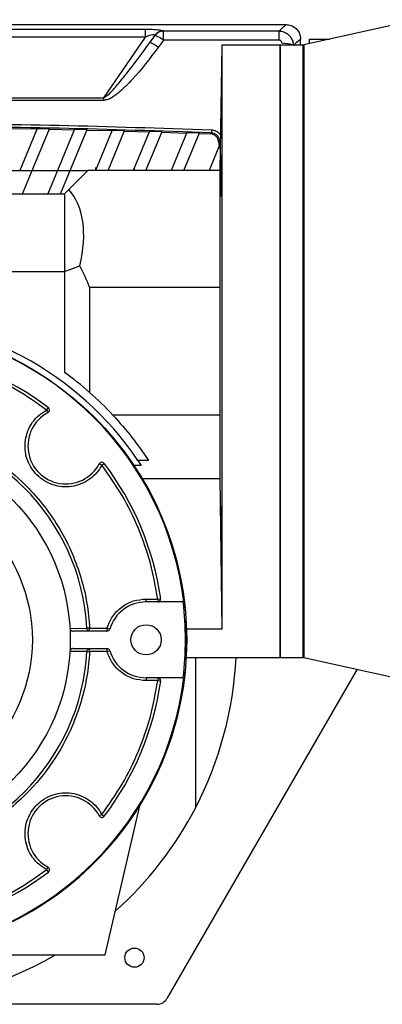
# Model space of a CAD drawing. Header units: millimetres. Extents: x 0 to 420, y 0 to 297.
# Tile 13 of 34: x 144 to 152, y 202 to 224. Entities that reach past the tile are written whole.
import ezdxf

# ---------------------------------------------------------------- set-up
doc = ezdxf.new("R2010")
doc.units = ezdxf.units.MM

msp = doc.modelspace()

# ---------------------------------------------------------------- linework, layer by layer
at = {"color": 7, "linetype": 'Continuous', "lineweight": 25}
for p, q in [((131.1468, 224.0829), (149.743, 224.0829)), ((152.704, 224.1938), (150.143, 223.626)), ((134.3057, 223.9816), (146.5841, 223.9816)), ((146.5841, 223.803), (134.3057, 223.803)), ((145.6521, 222.4419), (146.5841, 223.803)), ((146.5841, 223.803), (146.5841, 223.9816)), ((146.7931, 223.8438), (146.6832, 223.6833)), ((146.6832, 223.6833), (146.8009, 223.8402)), ((146.9895, 223.7327), (146.9895, 223.9405)), ((146.9895, 223.9405), (149.5866, 223.9405)), ((149.5866, 223.7327), (149.5866, 223.9405)), ((146.9895, 223.7327), (146.8718, 223.5708)), ((149.5866, 223.7327), (146.9895, 223.7327)), ((148.3026, 223.6245), (148.2534, 220.8088)), ((149.6122, 223.6245), (148.3026, 223.6245)), ((148.3026, 223.6245), (148.3026, 210.5063)), ((150.1289, 223.6245), (149.6122, 223.6245)), ((149.6122, 223.6245), (149.6122, 216.749)), ((149.6122, 209.8735), (149.6122, 223.6245)), ((150.0704, 223.6245), (150.0704, 223.7555)), ((150.1289, 209.8735), (150.1289, 223.6245)), ((150.143, 223.626), (150.143, 216.749)), ((150.267, 223.6535), (150.267, 223.7555)), ((150.267, 223.7555), (150.7268, 223.7555)), ((135.2377, 222.4419), (145.6521, 222.4419)), ((145.6521, 222.3818), (135.2377, 222.3818)), ((145.6521, 222.3818), (145.6521, 222.4419)), ((141.7833, 221.7704), (144.1475, 221.7403)), ((144.1522, 221.7517), (143.7616, 220.8088)), ((144.0451, 220.8088), (144.4334, 221.7462)), ((144.1522, 221.7517), (144.4334, 221.7462)), ((144.4287, 221.7348), (144.9907, 221.7227)), ((144.9954, 221.7341), (144.6122, 220.8088)), ((144.8957, 220.8088), (145.2761, 221.7274)), ((144.9954, 221.7341), (145.2761, 221.7274)), ((145.2714, 221.7161), (145.8324, 221.7016)), ((145.8371, 221.7129), (145.4627, 220.8088)), ((145.7462, 220.8088), (146.1174, 221.7051)), ((145.8371, 221.7129), (146.1174, 221.7051)), ((146.1127, 221.6937), (146.6727, 221.6769)), ((146.6774, 221.6882), (146.3132, 220.8088)), ((146.5967, 220.8088), (146.9572, 221.6792)), ((146.6774, 221.6882), (146.9572, 221.6792)), ((146.9525, 221.6679), (147.5116, 221.6487)), ((147.5162, 221.66), (147.1637, 220.8088)), ((147.4472, 220.8088), (147.7955, 221.6498)), ((147.5162, 221.66), (147.7955, 221.6498)), ((147.7908, 221.6385), (148.0428, 221.629)), ((148.2485, 221.3746), (148.0142, 220.8088)), ((148.2288, 221.4561), (148.239, 221.3516)), ((148.2618, 221.2897), (148.2513, 221.4809)), ((143.3682, 220.8088), (143.7616, 220.8088)), ((143.7616, 220.8088), (144.0451, 220.8088)), ((143.8282, 220.285), (144.0451, 220.8088)), ((144.0451, 220.8088), (144.6122, 220.8088)), ((144.6122, 220.8088), (144.3952, 220.285)), ((144.6122, 220.8088), (144.8957, 220.8088)), ((144.6787, 220.285), (144.8957, 220.8088)), ((145.2905, 220.8088), (144.8632, 220.3815)), ((144.8957, 220.8088), (145.2676, 220.8088)), ((148.2534, 220.8088), (145.2905, 220.8088)), ((145.4878, 220.8088), (145.4866, 220.8187)), ((146.3382, 220.8088), (146.3382, 220.8701)), ((148.2534, 220.8088), (148.2534, 218.1836)), ((135.9922, 220.285), (144.7666, 220.285)), ((144.7666, 220.285), (144.8632, 220.3815)), ((144.7666, 220.285), (144.7666, 218.5369)), ((135.9922, 218.5369), (144.7666, 218.5369)), ((144.7666, 218.5369), (145.1123, 218.6628)), ((144.7666, 218.5369), (144.7666, 216.2725)), ((145.3298, 218.1836), (145.3298, 215.8241)), ((145.3298, 218.1836), (148.2534, 218.1836)), ((148.2534, 218.1836), (148.2534, 215.3144)), ((149.6122, 216.749), (149.6122, 209.8735)), ((150.143, 216.749), (150.143, 209.872)), ((144.3667, 215.4281), (144.4063, 215.4803)), ((144.3667, 215.4281), (144.3975, 215.3703)), ((148.2534, 215.3144), (145.8549, 215.3144)), ((148.2534, 215.3144), (148.2534, 213.8888)), ((146.4153, 214.2958), (146.4922, 214.1794)), ((146.6509, 214.2958), (146.4153, 214.2958)), ((145.6066, 214.1883), (145.5488, 214.219)), ((145.6066, 214.1883), (145.6587, 214.2279)), ((146.4922, 214.1794), (146.3356, 214.1794)), ((146.5187, 213.8888), (148.2534, 213.8888)), ((148.2534, 213.8888), (148.3026, 210.5063)), ((146.6001, 211.1177), (146.6001, 211.1832)), ((146.6001, 211.1832), (146.8623, 211.1832)), ((146.8623, 211.1832), (146.9272, 211.1924)), ((146.8623, 211.1832), (146.8623, 211.1177)), ((147.4324, 211.1177), (146.6001, 211.1177)), ((147.4481, 211.1177), (147.4324, 211.1177)), ((144.8901, 210.5248), (145.2706, 210.5251)), ((145.3321, 210.5283), (145.2706, 210.5251)), ((145.3321, 210.4629), (145.3321, 210.5283)), ((145.3321, 210.5283), (145.7216, 210.5283)), ((145.7843, 210.5096), (145.7216, 210.5283)), ((145.7216, 210.5283), (145.7216, 210.4629)), ((145.7216, 210.4629), (144.9597, 210.4629)), ((148.3026, 210.5063), (147.5127, 210.5063)), ((144.9597, 210.07), (145.7216, 210.07)), ((145.3321, 210.0045), (145.3321, 210.07)), ((145.7216, 210.07), (145.7216, 210.0045)), ((145.2706, 210.0078), (144.8901, 210.0081)), ((145.2706, 210.0078), (145.3321, 210.0045)), ((145.7216, 210.0045), (145.3321, 210.0045)), ((145.7216, 210.0045), (145.7843, 210.0232)), ((147.5059, 209.8735), (149.6122, 209.8735)), ((147.7133, 206.5026), (147.7133, 209.8735)), ((149.6122, 209.8735), (150.1289, 209.8735)), ((150.143, 209.872), (152.704, 209.3042)), ((147.4324, 209.4152), (146.6001, 209.4152)), ((146.6001, 209.4152), (146.6001, 209.3497)), ((146.8623, 209.4152), (146.8623, 209.3497)), ((151.338, 209.6071), (147.0686, 202.2123)), ((147.4324, 209.4152), (147.4481, 209.4152)), ((146.8623, 209.3497), (146.6001, 209.3497)), ((146.8623, 209.3497), (146.9272, 209.3404)), ((145.6834, 203.1945), (146.4559, 206.5409)), ((145.6066, 206.3446), (145.5488, 206.3138)), ((145.6066, 206.3446), (145.6587, 206.305)), ((144.3667, 205.1047), (144.3975, 205.1625)), ((144.3667, 205.1047), (144.4063, 205.0526)), ((135.2064, 203.1945), (145.6834, 203.1945)), ((146.8418, 202.0813), (142.6058, 202.0813))]:
    msp.add_line(p, q, dxfattribs=at)
for centre, radius in [((140.4449, 210.2664), 7.0673), ((140.4449, 210.2664), 4.4527), ((140.4449, 210.2664), 3.6014), ((146.6001, 210.2664), 0.3397), ((146.3382, 203.129), 0.2161)]:
    msp.add_circle(centre, radius, dxfattribs=at)
for centre, radius, start, end in [((146.9985, 223.6856), 0.2592, 93.7101, 142.38656), ((147.0063, 223.6816), 0.2595, 93.72807, 142.32683), ((146.5345, 223.1539), 0.7361, 51.82999, 68.78525), ((146.3589, 222.9257), 0.8242, 51.51295, 66.8234), ((149.654, 222.9137), 0.7503, 71.34, 90.38208), ((150.1289, 223.69), 0.0655, 270, 282.5), ((162.6117, 221.1453), 14.5555, 177.73778, 178.00287), ((148.2832, 221.3442), 0.1403, 97.3749, 103.13767), ((141.5319, 216.749), 4.0598, 20.69354, 28.12462), ((140.4449, 210.2664), 7.2029, 34.01483, 145.98517), ((140.4449, 210.2664), 7.0547, 6.93041, 83.06959), ((140.4449, 210.2664), 6.5481, 52.77271, 81.87032), ((140.4449, 210.2664), 7.3993, 48.68663, 54.26263), ((140.4449, 210.2664), 7.3993, 43.01753, 48.68663), ((144.3667, 215.4281), 0.0655, 298.01189, 52.77271), ((144.7973, 214.6188), 0.8512, 118.01189, 331.98811), ((140.4449, 210.2664), 4.8326, 3.06778, 86.93222), ((140.4449, 210.2664), 7.0719, 146.40581, 33.59419), ((145.6066, 214.1883), 0.0655, 37.22729, 151.98811), ((140.4449, 210.2664), 6.5481, 8.12968, 37.22729), ((146.8623, 211.1832), 0.0655, 270, 8.12968), ((146.6001, 210.2664), 0.8512, 90, 163.39845), ((140.4449, 210.2664), 7.0392, 353.05421, 6.94579), ((145.7216, 210.5283), 0.0655, 270, 343.39845), ((145.7216, 210.0045), 0.0655, 16.60155, 90), ((140.4449, 210.2664), 4.8326, 273.06778, 356.93222), ((146.6001, 210.2664), 0.8512, 196.60155, 270), ((140.4449, 210.2664), 8.1851, 332.62299, 357.24875), ((150.1289, 209.8081), 0.0655, 77.5, 90), ((140.4449, 210.2664), 7.0547, 276.93041, 353.06959), ((146.8623, 209.3497), 0.0655, 351.87032, 90), ((140.4449, 210.2664), 6.5481, 322.77271, 351.87032), ((144.7973, 205.914), 0.8512, 28.01189, 241.98811), ((145.6066, 206.3446), 0.0655, 208.01189, 322.77271), ((140.4449, 210.2664), 8.1851, 311.88056, 332.62299), ((140.4449, 210.2664), 6.5481, 278.12968, 307.22729), ((144.3667, 205.1047), 0.0655, 307.22729, 61.98811), ((140.4449, 210.2664), 8.1851, 239.76871, 300.23129), ((146.8418, 202.3433), 0.2619, 270, 330)]:
    msp.add_arc(centre, radius, start, end, dxfattribs=at)
for centre, major_axis, ratio, start_param, end_param in [((136.9735, 213.1093), (10.1076, 10.5391), 0.2632659, 0.0872387, 0.0893652), ((137.162, 212.9511), (10.0888, 10.8111), 0.2629188, 0.0805186, 0.0826451), ((137.5155, 206.5434), (20.7943, 77.4687), 0.0505697, 4.911064, 4.9120613), ((141.1394, 216.749), (3.6794, 3.6794), 0.4663077, 5.6395885, 6.2565866)]:
    msp.add_ellipse(centre, major_axis=major_axis, ratio=ratio, start_param=start_param, end_param=end_param, dxfattribs=at)
for points, knots in [([(149.5866, 223.9405), (149.6284, 223.9795), (149.7178, 224.063), (149.7343, 224.0759), (149.743, 224.0829)], [0, 0, 0, 0, 0.467092, 1, 1, 1, 1]), ([(149.743, 224.0829), (149.7798, 224.0792), (149.8534, 224.072), (149.9516, 224.0156), (150.0256, 223.9325), (150.0648, 223.8404), (150.0688, 223.7796), (150.0704, 223.7555)], [0, 0, 0, 0, 0.2146973, 0.4293947, 0.6440908, 0.8587843, 1, 1, 1, 1]), ([(146.5841, 223.9816), (146.6386, 223.981), (146.7377, 223.98), (146.8672, 223.9705), (146.9467, 223.958), (146.9725, 223.9479), (146.9817, 223.9443)], [0, 0, 0, 0, 0.32163759, 0.58540741, 0.85286275, 1, 1, 1, 1]), ([(146.7931, 223.8438), (146.7904, 223.8469), (146.7852, 223.8529), (146.7657, 223.8555), (146.7307, 223.8525), (146.6669, 223.8358), (146.6149, 223.8152), (146.5841, 223.803)], [0, 0, 0, 0, 0.1241935, 0.2362557, 0.3517004, 0.6157087, 1, 1, 1, 1]), ([(149.5866, 223.9405), (149.6205, 223.9367), (149.6885, 223.9289), (149.7796, 223.8779), (149.8508, 223.8037), (149.8971, 223.713), (149.9037, 223.6472), (149.9068, 223.6154)], [0, 0, 0, 0, 0.2031561, 0.4077184, 0.6081168, 0.8102288, 1, 1, 1, 1]), ([(145.6521, 222.4419), (145.6725, 222.4546), (145.7847, 222.5247), (145.9412, 222.7169), (146.2726, 223.1105), (146.5104, 223.4422), (146.6832, 223.6833)], [0, 0, 0, 0, 0.0441016, 0.2430221, 0.4498948, 1, 1, 1, 1]), ([(146.8718, 223.5708), (146.6856, 223.3248), (146.4285, 222.9851), (146.0833, 222.6384), (145.9016, 222.4883), (145.773, 222.4034), (145.6832, 222.3874), (145.6521, 222.3818)], [0, 0, 0, 0, 0.53612896, 0.74031165, 0.84346928, 0.94579607, 1, 1, 1, 1]), ([(149.649, 223.6639), (149.6487, 223.6707), (149.6481, 223.6847), (149.6396, 223.7041), (149.6258, 223.7199), (149.6074, 223.7306), (149.5936, 223.732), (149.5866, 223.7327)], [0, 0, 0, 0, 0.19867215, 0.4049264, 0.603668, 0.80260166, 1, 1, 1, 1]), ([(150.0704, 223.7555), (150.0614, 223.7488), (150.0444, 223.7361), (149.9508, 223.654), (149.9068, 223.6154)], [0, 0, 0, 0, 0.52967176, 1, 1, 1, 1]), ([(132.8223, 221.7199), (134.2234, 221.7655), (137.0263, 221.8567), (140.9701, 221.877), (144.6512, 221.835), (146.9287, 221.7583), (148.0675, 221.7199)], [0, 0, 0, 0, 0.2757904, 0.5517065, 0.7758195, 1, 1, 1, 1]), ([(148.065, 221.6526), (146.9269, 221.6908), (144.6502, 221.7673), (140.9709, 221.8091), (137.0281, 221.789), (134.2261, 221.698), (132.8248, 221.6526)], [0, 0, 0, 0, 0.2241132, 0.4482934, 0.7240843, 1, 1, 1, 1]), ([(148.0428, 221.629), (148.0493, 221.6358), (148.0567, 221.6437), (148.0641, 221.6516), (148.065, 221.6526)], [0, 0, 0, 0, 0.8743928, 1, 1, 1, 1]), ([(148.2288, 221.4561), (148.2244, 221.4775), (148.2156, 221.5203), (148.1764, 221.5743), (148.123, 221.6126), (148.0753, 221.6269), (148.0483, 221.6286), (148.0428, 221.629)], [0, 0, 0, 0, 0.2356419, 0.4713699, 0.7054609, 0.9404945, 1, 1, 1, 1]), ([(148.2513, 221.4809), (148.2508, 221.4854), (148.2475, 221.5113), (148.2309, 221.5574), (148.1889, 221.6086), (148.1313, 221.6442), (148.0871, 221.6498), (148.065, 221.6526)], [0, 0, 0, 0, 0.0495503, 0.2840335, 0.5200495, 0.7595617, 1, 1, 1, 1]), ([(148.0675, 221.7199), (148.0967, 221.7158), (148.155, 221.7075), (148.2261, 221.6659), (148.2554, 221.6254), (148.2674, 221.6087)], [0, 0, 0, 0, 0.370605, 0.7416948, 1, 1, 1, 1]), ([(148.2513, 221.4809), (148.2499, 221.4793), (148.2424, 221.4711), (148.2349, 221.4628), (148.2288, 221.4561)], [0, 0, 0, 0, 0.1848626, 1, 1, 1, 1]), ([(148.2785, 220.3026), (148.2776, 220.2784), (148.2758, 220.2299), (148.2736, 220.2199), (148.2721, 220.2593), (148.2716, 220.3475), (148.272, 220.4734), (148.2734, 220.6232), (148.2755, 220.7799), (148.2781, 220.9259), (148.2808, 221.0448), (148.2834, 221.123), (148.2856, 221.1518), (148.2871, 221.1279), (148.2878, 221.054), (148.2877, 220.9385), (148.2868, 220.7945), (148.2851, 220.6379), (148.2828, 220.4872), (148.2805, 220.3726), (148.279, 220.3221), (148.2785, 220.3026)], [0, 0, 0, 0, 0.053697, 0.1073942, 0.1610863, 0.2147694, 0.2684458, 0.3221215, 0.3758031, 0.4294936, 0.4831916, 0.5368924, 0.5905907, 0.6442828, 0.6979677, 0.7516473, 0.8053251, 0.8590054, 0.9126917, 0.9663852, 1, 1, 1, 1]), ([(144.3667, 215.4281), (144.1431, 215.5856), (143.6941, 215.9018), (142.9502, 216.2618), (142.1712, 216.5381), (141.6308, 216.6354), (141.3616, 216.6839)], [0, 0, 0, 0, 0.2489898, 0.5, 0.7510102, 1, 1, 1, 1]), ([(145.6066, 214.1883), (145.5702, 214.1295), (145.4958, 214.0093), (145.3333, 213.865), (145.1406, 213.7591), (144.9295, 213.7032), (144.717, 213.6977), (144.5104, 213.7397), (144.3156, 213.8287), (144.1428, 213.9643), (144.0072, 214.1371), (143.9182, 214.3319), (143.8762, 214.5385), (143.8816, 214.751), (143.9376, 214.9621), (144.0435, 215.1548), (144.1877, 215.3173), (144.308, 215.3918), (144.3667, 215.4281)], [0, 0, 0, 0, 0.060427, 0.1236991, 0.188185, 0.2520582, 0.3135922, 0.3732319, 0.4357196, 0.5, 0.5642804, 0.6267681, 0.6864078, 0.7479418, 0.811815, 0.8763009, 0.939573, 1, 1, 1, 1]), ([(145.8549, 215.3144), (146.0031, 215.1474), (146.3038, 214.8088), (146.5341, 214.4684), (146.6509, 214.2958)], [0, 0, 0, 0, 0.4930663, 1, 1, 1, 1]), ([(140.7068, 215.1536), (140.8934, 215.1374), (141.2716, 215.1045), (141.8339, 214.9707), (142.4886, 214.7355), (143.2067, 214.3423), (143.8464, 213.8144), (144.3263, 213.2692), (144.6732, 212.7566), (144.9484, 212.2143), (145.1492, 211.6554), (145.283, 211.0931), (145.3158, 210.715), (145.3321, 210.5283)], [0, 0, 0, 0, 0.0784159, 0.1589253, 0.2414066, 0.3694845, 0.499892, 0.5868704, 0.6731619, 0.7585934, 0.8410661, 0.9215799, 1, 1, 1, 1]), ([(146.8623, 211.1832), (146.8139, 211.4523), (146.7166, 211.9928), (146.4403, 212.7717), (146.0802, 213.5157), (145.7641, 213.9647), (145.6066, 214.1883)], [0, 0, 0, 0, 0.2489898, 0.5, 0.7510102, 1, 1, 1, 1]), ([(148.2876, 212.4314), (148.2873, 212.4071), (148.2868, 212.3586), (148.2851, 212.3486), (148.2829, 212.3879), (148.2802, 212.476), (148.2775, 212.6019), (148.275, 212.7517), (148.273, 212.9085), (148.2718, 213.0545), (148.2716, 213.1734), (148.2724, 213.2516), (148.274, 213.2804), (148.2764, 213.2566), (148.279, 213.1829), (148.2818, 213.0674), (148.2842, 212.9233), (148.2862, 212.7667), (148.2874, 212.616), (148.2878, 212.5014), (148.2877, 212.4508), (148.2876, 212.4314)], [0, 0, 0, 0, 0.0536819, 0.1073636, 0.1610496, 0.2147428, 0.2684419, 0.3221426, 0.3758397, 0.4295287, 0.483209, 0.5368844, 0.5905615, 0.644246, 0.6979395, 0.7516391, 0.8053396, 0.8590361, 0.9127257, 0.9664084, 1, 1, 1, 1]), ([(145.7216, 210.5283), (145.7571, 210.6173), (145.8301, 210.7999), (146.0434, 211.0133), (146.3089, 211.1567), (146.5047, 211.1745), (146.6001, 211.1832)], [0, 0, 0, 0, 0.2434784, 0.5, 0.7565216, 1, 1, 1, 1]), ([(144.8901, 210.5246), (144.8913, 210.5175), (144.8935, 210.5035), (144.9057, 210.4853), (144.923, 210.4713), (144.942, 210.4639), (144.9547, 210.4632), (144.9597, 210.4629)], [0, 0, 0, 0, 0.2071716, 0.414115, 0.6272312, 0.8529768, 1, 1, 1, 1]), ([(145.3321, 210.4629), (145.3245, 210.4637), (145.3089, 210.4655), (145.2887, 210.4798), (145.2742, 210.5006), (145.2718, 210.5171), (145.2706, 210.5251)], [0, 0, 0, 0, 0.2407472, 0.5, 0.7592528, 1, 1, 1, 1]), ([(144.9597, 210.07), (144.9515, 210.0692), (144.935, 210.0676), (144.9132, 210.0551), (144.8976, 210.037), (144.8912, 210.0201), (144.8903, 210.0105), (144.8901, 210.0083)], [0, 0, 0, 0, 0.241186, 0.4826248, 0.7161601, 0.9354022, 1, 1, 1, 1]), ([(145.2706, 210.0078), (145.2718, 210.0157), (145.2742, 210.0322), (145.2887, 210.0531), (145.3089, 210.0673), (145.3245, 210.0691), (145.3321, 210.07)], [0, 0, 0, 0, 0.2407472, 0.5, 0.7592528, 1, 1, 1, 1]), ([(145.3321, 210.0045), (145.3158, 209.8179), (145.283, 209.4397), (145.1492, 208.8774), (144.914, 208.2227), (144.5208, 207.5046), (143.9929, 206.8649), (143.4476, 206.385), (142.9351, 206.0382), (142.3928, 205.7629), (141.8339, 205.5622), (141.2716, 205.4284), (140.8934, 205.3955), (140.7068, 205.3793)], [0, 0, 0, 0, 0.0784159, 0.1589253, 0.2414066, 0.3694845, 0.499892, 0.5868704, 0.6731619, 0.7585934, 0.8410661, 0.9215799, 1, 1, 1, 1]), ([(146.6001, 209.3497), (146.5047, 209.3583), (146.3089, 209.3761), (146.0434, 209.5195), (145.8301, 209.733), (145.7571, 209.9156), (145.7216, 210.0045)], [0, 0, 0, 0, 0.2434784, 0.5, 0.7565216, 1, 1, 1, 1]), ([(145.6066, 206.3446), (145.7641, 206.5682), (146.0802, 207.0172), (146.4403, 207.7612), (146.7166, 208.5401), (146.8139, 209.0806), (146.8623, 209.3497)], [0, 0, 0, 0, 0.2489898, 0.5, 0.7510102, 1, 1, 1, 1]), ([(144.3667, 205.1047), (144.308, 205.1411), (144.1877, 205.2155), (144.0435, 205.378), (143.9376, 205.5707), (143.8816, 205.7819), (143.8762, 205.9943), (143.9182, 206.2009), (144.0072, 206.3957), (144.1428, 206.5685), (144.3156, 206.7041), (144.5104, 206.7931), (144.717, 206.8351), (144.9295, 206.8297), (145.1406, 206.7737), (145.3333, 206.6678), (145.4958, 206.5236), (145.5702, 206.4033), (145.6066, 206.3446)], [0, 0, 0, 0, 0.060427, 0.1236991, 0.188185, 0.2520582, 0.3135922, 0.3732319, 0.4357196, 0.5, 0.5642804, 0.6267681, 0.6864078, 0.7479418, 0.811815, 0.8763009, 0.939573, 1, 1, 1, 1]), ([(141.3616, 203.849), (141.6308, 203.8974), (142.1712, 203.9947), (142.9502, 204.2711), (143.6941, 204.6311), (144.1431, 204.9473), (144.3667, 205.1047)], [0, 0, 0, 0, 0.2489898, 0.5, 0.7510102, 1, 1, 1, 1])]:
    msp.add_open_spline(points, degree=3, knots=knots, dxfattribs=at)

doc.saveas('drawing.dxf')
